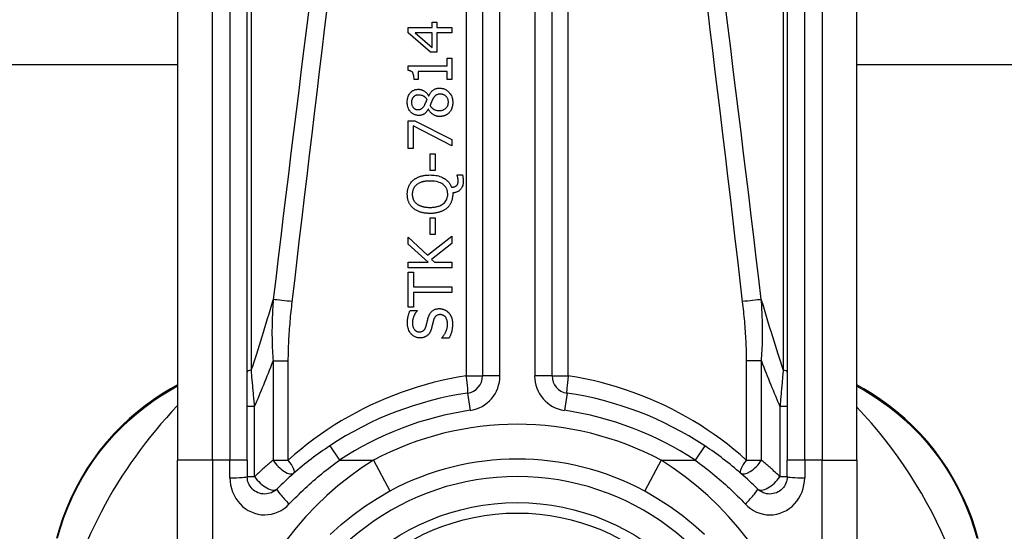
# Model space of a CAD drawing. Header units: inches. Extents: x 7 to 228, y 17 to 114.
# Tile 34 of 78: x 30.584 to 31.696, y 77.851 to 78.43. Entities that reach past the tile are written whole.
import ezdxf

# ---------------------------------------------------------------- set-up
doc = ezdxf.new("R2010")
doc.units = ezdxf.units.IN
doc.header["$MEASUREMENT"] = 0
doc.layers.add('Visible Edges(ANSI)', color=7, linetype='Continuous', lineweight=25)
doc.layers.add('Visible Tangent Edges(ANSI)', color=7, linetype='Continuous', lineweight=25)

msp = doc.modelspace()

# ---------------------------------------------------------------- linework, layer by layer
at = {"layer": 'Visible Edges(ANSI)'}
for p, q in [((31.1067, 78.6785), (31.1067, 78.0265)), ((31.1855, 78.0265), (31.1855, 78.6785)), ((30.7622, 78.58), (30.7622, 77.931)), ((30.841, 77.931), (30.841, 78.58)), ((31.4512, 78.58), (31.4512, 77.931)), ((31.53, 77.931), (31.53, 78.58)), ((31.0229, 78.4147), (31.0229, 78.4208)), ((31.0229, 78.4208), (31.0499, 78.4208)), ((31.0499, 78.4208), (31.0499, 78.4267)), ((31.0499, 78.4267), (31.0552, 78.4267)), ((31.0552, 78.4267), (31.0552, 78.4208)), ((31.0552, 78.4208), (31.0721, 78.4208)), ((31.0721, 78.4208), (31.0721, 78.4145)), ((31.0482, 78.3927), (31.0229, 78.4147)), ((31.0499, 78.4145), (31.0306, 78.4145)), ((31.0306, 78.4145), (31.0499, 78.3979)), ((31.0499, 78.3979), (31.0499, 78.4145)), ((31.0552, 78.4145), (31.0552, 78.3927)), ((31.0721, 78.4145), (31.0552, 78.4145)), ((31.0552, 78.3927), (31.0482, 78.3927)), ((30.7622, 78.3783), (11.8785, 78.3783)), ((31.0227, 78.3721), (31.0227, 78.3772)), ((31.0227, 78.3772), (31.067, 78.3772)), ((31.067, 78.3772), (31.067, 78.3859)), ((31.067, 78.3859), (31.0721, 78.3859)), ((31.0721, 78.3859), (31.0721, 78.3619)), ((50.4137, 78.3783), (31.53, 78.3783)), ((31.0341, 78.3709), (31.0341, 78.3619)), ((31.067, 78.3709), (31.0341, 78.3709)), ((31.067, 78.3619), (31.067, 78.3709)), ((31.0341, 78.3619), (31.0296, 78.3619)), ((31.0721, 78.3619), (31.067, 78.3619)), ((31.0459, 78.3433), (31.0461, 78.3433)), ((31.0458, 78.3283), (31.0456, 78.3283)), ((31.0229, 78.2839), (31.0229, 78.3151)), ((31.0229, 78.3151), (31.0302, 78.3151)), ((31.0286, 78.3093), (31.0286, 78.2839)), ((31.0721, 78.2868), (31.0286, 78.3093)), ((31.0302, 78.3151), (31.0721, 78.2938)), ((31.0721, 78.2938), (31.0721, 78.2868)), ((31.0286, 78.2839), (31.0229, 78.2839)), ((31.0475, 78.259), (31.0475, 78.2777)), ((31.0475, 78.2777), (31.0535, 78.2777)), ((31.0535, 78.2777), (31.0535, 78.259)), ((31.0535, 78.259), (31.0475, 78.259)), ((31.0782, 78.2531), (31.0782, 78.254)), ((31.0782, 78.254), (31.0841, 78.254)), ((31.0731, 78.2336), (31.0731, 78.2321)), ((31.0475, 78.1866), (31.0475, 78.2052)), ((31.0475, 78.2052), (31.0535, 78.2052)), ((31.0535, 78.2052), (31.0535, 78.1866)), ((31.0535, 78.1866), (31.0475, 78.1866)), ((31.0229, 78.1755), (31.0229, 78.1835)), ((31.0229, 78.1835), (31.0448, 78.1631)), ((31.0455, 78.1553), (31.0229, 78.1755)), ((31.0448, 78.1631), (31.0721, 78.1847)), ((31.0721, 78.1762), (31.0492, 78.1582)), ((31.0721, 78.1847), (31.0721, 78.1762)), ((31.0229, 78.1488), (31.0229, 78.1553)), ((31.0229, 78.1553), (31.0455, 78.1553)), ((31.0492, 78.1582), (31.0524, 78.1553)), ((31.0524, 78.1553), (31.0721, 78.1553)), ((31.0721, 78.1553), (31.0721, 78.1488)), ((31.0721, 78.1488), (31.0229, 78.1488)), ((31.0229, 78.1042), (31.0229, 78.1438)), ((31.0229, 78.1438), (31.0287, 78.1438)), ((31.0287, 78.1438), (31.0287, 78.1273)), ((31.0287, 78.1273), (31.0721, 78.1273)), ((31.0287, 78.1207), (31.0287, 78.1042)), ((31.0721, 78.1207), (31.0287, 78.1207)), ((31.0721, 78.1273), (31.0721, 78.1207)), ((31.0287, 78.1042), (31.0229, 78.1042)), ((31.0252, 78.1007), (31.033, 78.1007)), ((31.033, 78.1007), (31.033, 78.1002)), ((31.0609, 78.0691), (31.0609, 78.0696)), ((31.0691, 78.0691), (31.0609, 78.0691)), ((30.7622, 78.0166), (30.7542, 78.012)), ((31.5376, 78.0119), (31.53, 78.0163)), ((30.7622, 77.6937), (30.7622, 77.931)), ((30.841, 77.931), (30.841, 77.9125)), ((31.4512, 77.9125), (31.4512, 77.931)), ((31.53, 77.931), (31.53, 77.6937))]:
    msp.add_line(p, q, dxfattribs=at)
at = {"layer": 'Visible Edges(ANSI)', "flags": 128}
for points in [[(31.0296, 78.3619), (31.0295, 78.3633), (31.0294, 78.3647), (31.0293, 78.366), (31.029, 78.3672), (31.0286, 78.3684), (31.0282, 78.3692), (31.0279, 78.3697), (31.0277, 78.37), (31.0274, 78.3703), (31.0272, 78.3705), (31.0269, 78.3707), (31.0266, 78.3709), (31.0263, 78.3711), (31.026, 78.3713), (31.0257, 78.3714), (31.0254, 78.3715), (31.0251, 78.3717), (31.0247, 78.3718), (31.0244, 78.3718), (31.0241, 78.3719), (31.0237, 78.372), (31.0234, 78.372), (31.023, 78.3721), (31.0227, 78.3721)], [(31.0217, 78.336), (31.0218, 78.3373), (31.0219, 78.3387), (31.0221, 78.34), (31.0224, 78.3413), (31.0228, 78.3425), (31.0233, 78.3437), (31.0238, 78.3448), (31.0244, 78.3457), (31.025, 78.3464), (31.0255, 78.347), (31.026, 78.3476), (31.0265, 78.348), (31.0271, 78.3485), (31.0276, 78.3489), (31.0282, 78.3493), (31.0288, 78.3496), (31.0295, 78.3499), (31.0301, 78.3501), (31.0308, 78.3504), (31.0315, 78.3505), (31.0322, 78.3506), (31.0329, 78.3507), (31.0336, 78.3508), (31.0343, 78.3508)], [(31.0343, 78.3443), (31.0339, 78.3443), (31.0336, 78.3443), (31.0332, 78.3443), (31.0328, 78.3442), (31.0324, 78.3441), (31.032, 78.344), (31.0316, 78.3439), (31.0313, 78.3438), (31.0309, 78.3436), (31.0306, 78.3434), (31.0302, 78.3432), (31.0299, 78.343), (31.0296, 78.3428), (31.0293, 78.3426), (31.029, 78.3423), (31.0287, 78.342), (31.0283, 78.3416), (31.0279, 78.3411), (31.0275, 78.3404), (31.0272, 78.3396), (31.0269, 78.3387), (31.0267, 78.3378), (31.0266, 78.3369), (31.0266, 78.336)], [(31.0343, 78.3508), (31.0347, 78.3508), (31.0352, 78.3508), (31.0356, 78.3507), (31.0361, 78.3507), (31.0365, 78.3506), (31.0369, 78.3505), (31.0374, 78.3504), (31.0378, 78.3503), (31.0382, 78.3501), (31.0386, 78.3499), (31.0391, 78.3498), (31.0396, 78.3495), (31.0401, 78.3493), (31.0407, 78.349), (31.0413, 78.3486), (31.0418, 78.3482), (31.0424, 78.3477), (31.043, 78.3472), (31.0436, 78.3466), (31.0441, 78.346), (31.0446, 78.3454), (31.0451, 78.3447), (31.0455, 78.344), (31.0459, 78.3433)], [(31.0442, 78.3394), (31.044, 78.3397), (31.0438, 78.3399), (31.0437, 78.3401), (31.0435, 78.3403), (31.0433, 78.3406), (31.0431, 78.3408), (31.0429, 78.341), (31.0427, 78.3412), (31.0425, 78.3414), (31.0422, 78.3416), (31.042, 78.3418), (31.0418, 78.342), (31.0416, 78.3422), (31.0414, 78.3423), (31.0411, 78.3425), (31.0409, 78.3427), (31.0406, 78.3428), (31.0403, 78.343), (31.0397, 78.3433), (31.0389, 78.3436), (31.0379, 78.3439), (31.0367, 78.3442), (31.0355, 78.3443), (31.0343, 78.3443)], [(31.0461, 78.3433), (31.0464, 78.344), (31.0468, 78.3447), (31.0471, 78.3454), (31.0475, 78.346), (31.048, 78.3467), (31.0484, 78.3473), (31.0489, 78.3479), (31.0494, 78.3485), (31.05, 78.349), (31.0505, 78.3495), (31.0511, 78.3499), (31.0516, 78.3503), (31.0522, 78.3506), (31.0527, 78.3509), (31.0532, 78.3512), (31.0538, 78.3514), (31.0543, 78.3515), (31.0549, 78.3517), (31.0555, 78.3518), (31.056, 78.3519), (31.0566, 78.352), (31.0572, 78.352), (31.0578, 78.352), (31.0583, 78.352)], [(31.059, 78.3453), (31.0585, 78.3453), (31.0579, 78.3452), (31.0574, 78.3452), (31.0569, 78.3451), (31.0563, 78.345), (31.0558, 78.3448), (31.0553, 78.3447), (31.0549, 78.3445), (31.0545, 78.3443), (31.0541, 78.344), (31.0538, 78.3438), (31.0535, 78.3435), (31.0532, 78.3433), (31.0529, 78.343), (31.0527, 78.3427), (31.0524, 78.3424), (31.0521, 78.342), (31.0519, 78.3417), (31.0517, 78.3414), (31.0514, 78.341), (31.0512, 78.3406), (31.051, 78.3402), (31.0507, 78.3399), (31.0505, 78.3395)], [(31.0583, 78.352), (31.0592, 78.352), (31.0601, 78.352), (31.0609, 78.3518), (31.0618, 78.3517), (31.0626, 78.3515), (31.0634, 78.3512), (31.0642, 78.3509), (31.065, 78.3505), (31.0657, 78.3501), (31.0665, 78.3496), (31.0671, 78.3491), (31.0678, 78.3485), (31.0684, 78.348), (31.0691, 78.3473), (31.0697, 78.3465), (31.0704, 78.3456), (31.071, 78.3447), (31.0716, 78.3436), (31.0721, 78.3424), (31.0725, 78.3412), (31.0728, 78.3399), (31.073, 78.3386), (31.0731, 78.3373), (31.0732, 78.336)], [(31.0683, 78.3361), (31.0683, 78.3369), (31.0682, 78.3377), (31.0681, 78.3384), (31.0679, 78.3392), (31.0676, 78.3399), (31.0673, 78.3406), (31.067, 78.3412), (31.0666, 78.3418), (31.0662, 78.3423), (31.0658, 78.3427), (31.0655, 78.3431), (31.065, 78.3434), (31.0646, 78.3437), (31.0642, 78.344), (31.0637, 78.3443), (31.0632, 78.3445), (31.0627, 78.3447), (31.0622, 78.3449), (31.0617, 78.345), (31.0611, 78.3451), (31.0606, 78.3452), (31.0601, 78.3452), (31.0595, 78.3453), (31.059, 78.3453)], [(31.0347, 78.3212), (31.034, 78.3212), (31.0332, 78.3213), (31.0325, 78.3214), (31.0318, 78.3215), (31.031, 78.3217), (31.0303, 78.3219), (31.0296, 78.3222), (31.029, 78.3225), (31.0283, 78.3229), (31.0277, 78.3233), (31.0271, 78.3238), (31.0266, 78.3242), (31.026, 78.3248), (31.0254, 78.3254), (31.0249, 78.3261), (31.0243, 78.3269), (31.0237, 78.3278), (31.0232, 78.3288), (31.0227, 78.33), (31.0223, 78.3311), (31.0221, 78.3323), (31.0219, 78.3336), (31.0218, 78.3348), (31.0217, 78.336)], [(31.0266, 78.336), (31.0266, 78.3352), (31.0267, 78.3345), (31.0268, 78.3337), (31.027, 78.333), (31.0273, 78.3322), (31.0276, 78.3316), (31.0279, 78.331), (31.0282, 78.3305), (31.0286, 78.3301), (31.0289, 78.3298), (31.0291, 78.3295), (31.0295, 78.3292), (31.0298, 78.329), (31.0301, 78.3288), (31.0304, 78.3286), (31.0308, 78.3284), (31.0312, 78.3283), (31.0316, 78.3281), (31.032, 78.328), (31.0323, 78.3279), (31.0327, 78.3279), (31.0331, 78.3278), (31.0335, 78.3278), (31.0339, 78.3278)], [(31.0339, 78.3278), (31.0342, 78.3278), (31.0345, 78.3278), (31.0347, 78.3278), (31.035, 78.3279), (31.0352, 78.3279), (31.0355, 78.3279), (31.0358, 78.328), (31.036, 78.328), (31.0363, 78.3281), (31.0365, 78.3282), (31.0368, 78.3283), (31.037, 78.3284), (31.0373, 78.3285), (31.0376, 78.3287), (31.0379, 78.3289), (31.0383, 78.3291), (31.0387, 78.3294), (31.0391, 78.3298), (31.0395, 78.3302), (31.0398, 78.3306), (31.0402, 78.3311), (31.0405, 78.3315), (31.0408, 78.332), (31.0411, 78.3325)], [(31.0411, 78.3325), (31.0412, 78.3326), (31.0413, 78.3328), (31.0414, 78.333), (31.0415, 78.3332), (31.0416, 78.3334), (31.0417, 78.3336), (31.0418, 78.3339), (31.042, 78.3341), (31.0421, 78.3344), (31.0422, 78.3347), (31.0424, 78.335), (31.0425, 78.3353), (31.0427, 78.3356), (31.0428, 78.336), (31.043, 78.3363), (31.0431, 78.3366), (31.0433, 78.337), (31.0434, 78.3373), (31.0436, 78.3377), (31.0437, 78.338), (31.0438, 78.3384), (31.044, 78.3387), (31.0441, 78.3391), (31.0442, 78.3394)], [(31.0505, 78.3395), (31.0504, 78.3393), (31.0504, 78.3392), (31.0503, 78.339), (31.0502, 78.3388), (31.0501, 78.3387), (31.05, 78.3385), (31.0499, 78.3383), (31.0498, 78.3381), (31.0497, 78.3379), (31.0496, 78.3376), (31.0495, 78.3374), (31.0494, 78.3371), (31.0493, 78.3368), (31.0492, 78.3365), (31.0491, 78.3362), (31.0489, 78.3359), (31.0488, 78.3355), (31.0486, 78.3351), (31.0485, 78.3347), (31.0483, 78.3343), (31.0481, 78.3338), (31.0479, 78.3333), (31.0477, 78.3328), (31.0475, 78.3323)], [(31.0475, 78.3323), (31.0477, 78.3319), (31.048, 78.3316), (31.0482, 78.3312), (31.0485, 78.3309), (31.0488, 78.3306), (31.0491, 78.3303), (31.0494, 78.33), (31.0497, 78.3297), (31.05, 78.3294), (31.0503, 78.3291), (31.0507, 78.3289), (31.051, 78.3286), (31.0514, 78.3284), (31.0518, 78.3281), (31.0523, 78.3279), (31.0528, 78.3277), (31.0534, 78.3274), (31.054, 78.3272), (31.0546, 78.327), (31.0553, 78.3269), (31.056, 78.3268), (31.0566, 78.3267), (31.0573, 78.3267), (31.058, 78.3266)], [(31.058, 78.3266), (31.0588, 78.3267), (31.0596, 78.3267), (31.0603, 78.3268), (31.0611, 78.327), (31.0618, 78.3272), (31.0626, 78.3275), (31.0633, 78.3278), (31.0639, 78.3282), (31.0645, 78.3286), (31.065, 78.329), (31.0654, 78.3294), (31.0659, 78.3298), (31.0662, 78.3302), (31.0666, 78.3307), (31.0669, 78.3312), (31.0672, 78.3317), (31.0675, 78.3322), (31.0677, 78.3327), (31.0679, 78.3333), (31.068, 78.3338), (31.0681, 78.3344), (31.0682, 78.3349), (31.0683, 78.3355), (31.0683, 78.3361)], [(31.0732, 78.336), (31.0732, 78.3356), (31.0732, 78.3351), (31.0731, 78.3347), (31.0731, 78.3343), (31.0731, 78.3338), (31.073, 78.3334), (31.073, 78.333), (31.0729, 78.3325), (31.0728, 78.3321), (31.0728, 78.3317), (31.0727, 78.3312), (31.0725, 78.3308), (31.0724, 78.3304), (31.0723, 78.33), (31.0722, 78.3296), (31.072, 78.3291), (31.0718, 78.3286), (31.0716, 78.3281), (31.0713, 78.3274), (31.0709, 78.3268), (31.0705, 78.3261), (31.07, 78.3254), (31.0695, 78.3248), (31.069, 78.3242)], [(31.0456, 78.3283), (31.0453, 78.3279), (31.0451, 78.3275), (31.0448, 78.3271), (31.0445, 78.3267), (31.0443, 78.3263), (31.044, 78.3259), (31.0437, 78.3255), (31.0434, 78.3251), (31.043, 78.3248), (31.0427, 78.3244), (31.0423, 78.3241), (31.042, 78.3237), (31.0416, 78.3234), (31.0412, 78.3231), (31.0408, 78.3228), (31.0403, 78.3225), (31.0398, 78.3222), (31.0392, 78.322), (31.0385, 78.3217), (31.0378, 78.3215), (31.037, 78.3214), (31.0362, 78.3213), (31.0355, 78.3212), (31.0347, 78.3212)], [(31.0585, 78.32), (31.0579, 78.32), (31.0574, 78.32), (31.0569, 78.3201), (31.0563, 78.3201), (31.0558, 78.3202), (31.0553, 78.3203), (31.0548, 78.3205), (31.0543, 78.3206), (31.0538, 78.3208), (31.0533, 78.321), (31.0528, 78.3212), (31.0522, 78.3215), (31.0517, 78.3218), (31.0511, 78.3221), (31.0505, 78.3225), (31.0499, 78.323), (31.0493, 78.3235), (31.0487, 78.3241), (31.0481, 78.3247), (31.0476, 78.3254), (31.0471, 78.3261), (31.0466, 78.3268), (31.0462, 78.3276), (31.0458, 78.3283)], [(31.069, 78.3242), (31.0687, 78.3239), (31.0684, 78.3236), (31.0681, 78.3234), (31.0677, 78.3231), (31.0674, 78.3228), (31.0671, 78.3226), (31.0668, 78.3224), (31.0664, 78.3221), (31.0661, 78.3219), (31.0657, 78.3217), (31.0653, 78.3215), (31.065, 78.3214), (31.0646, 78.3212), (31.0642, 78.321), (31.0637, 78.3209), (31.0632, 78.3207), (31.0627, 78.3205), (31.0622, 78.3204), (31.0616, 78.3203), (31.0609, 78.3202), (31.0603, 78.3201), (31.0597, 78.32), (31.0591, 78.32), (31.0585, 78.32)], [(31.0285, 78.248), (31.0291, 78.2484), (31.0296, 78.2489), (31.0302, 78.2493), (31.0308, 78.2497), (31.0314, 78.25), (31.0321, 78.2504), (31.0327, 78.2507), (31.0333, 78.251), (31.034, 78.2513), (31.0347, 78.2516), (31.0353, 78.2519), (31.036, 78.2521), (31.0368, 78.2524), (31.0375, 78.2526), (31.0384, 78.2528), (31.0392, 78.253), (31.0401, 78.2532), (31.041, 78.2534), (31.042, 78.2535), (31.043, 78.2536), (31.044, 78.2537), (31.0451, 78.2538), (31.0463, 78.2538), (31.0475, 78.2539)], [(31.0475, 78.2539), (31.0491, 78.2538), (31.0507, 78.2537), (31.0523, 78.2536), (31.0539, 78.2534), (31.0555, 78.2531), (31.0571, 78.2527), (31.0586, 78.2523), (31.0601, 78.2517), (31.0615, 78.2511), (31.0628, 78.2504), (31.0639, 78.2497), (31.0649, 78.249), (31.0658, 78.2484), (31.0666, 78.2477), (31.0673, 78.247), (31.068, 78.2463), (31.0686, 78.2456), (31.0691, 78.2449), (31.0697, 78.2441), (31.0702, 78.2433), (31.0706, 78.2425), (31.071, 78.2416), (31.0714, 78.2408), (31.0717, 78.2399)], [(31.0793, 78.2474), (31.0793, 78.2476), (31.0793, 78.2478), (31.0793, 78.2479), (31.0793, 78.2481), (31.0793, 78.2483), (31.0793, 78.2485), (31.0793, 78.2486), (31.0792, 78.2488), (31.0792, 78.249), (31.0792, 78.2492), (31.0792, 78.2493), (31.0791, 78.2495), (31.0791, 78.2497), (31.0791, 78.2498), (31.079, 78.25), (31.079, 78.2502), (31.079, 78.2503), (31.0789, 78.2505), (31.0789, 78.2507), (31.0788, 78.2511), (31.0787, 78.2516), (31.0785, 78.2521), (31.0783, 78.2527), (31.0782, 78.2531)], [(31.0841, 78.254), (31.0842, 78.2536), (31.0843, 78.2532), (31.0844, 78.2528), (31.0844, 78.2525), (31.0845, 78.2521), (31.0846, 78.2517), (31.0846, 78.2514), (31.0847, 78.251), (31.0847, 78.2507), (31.0848, 78.2504), (31.0848, 78.2501), (31.0848, 78.2498), (31.0849, 78.2495), (31.0849, 78.2493), (31.0849, 78.249), (31.0849, 78.2487), (31.085, 78.2484), (31.085, 78.2481), (31.085, 78.2478), (31.085, 78.2475), (31.085, 78.2472), (31.085, 78.2469), (31.085, 78.2467), (31.085, 78.2464)], [(31.0218, 78.2321), (31.0218, 78.2327), (31.0218, 78.2334), (31.0219, 78.234), (31.0219, 78.2346), (31.022, 78.2352), (31.0221, 78.2359), (31.0222, 78.2365), (31.0223, 78.2371), (31.0224, 78.2377), (31.0226, 78.2383), (31.0228, 78.2389), (31.023, 78.2395), (31.0232, 78.2401), (31.0234, 78.2407), (31.0237, 78.2414), (31.024, 78.242), (31.0244, 78.2428), (31.0248, 78.2435), (31.0253, 78.2443), (31.0259, 78.2451), (31.0265, 78.2459), (31.0271, 78.2466), (31.0278, 78.2473), (31.0285, 78.248)], [(31.0326, 78.243), (31.0322, 78.2427), (31.0318, 78.2424), (31.0314, 78.242), (31.031, 78.2416), (31.0307, 78.2413), (31.0304, 78.2409), (31.03, 78.2405), (31.0297, 78.24), (31.0295, 78.2396), (31.0292, 78.2392), (31.0289, 78.2387), (31.0287, 78.2382), (31.0285, 78.2377), (31.0283, 78.2373), (31.0282, 78.2368), (31.028, 78.2363), (31.0279, 78.2358), (31.0278, 78.2352), (31.0277, 78.2347), (31.0276, 78.2342), (31.0276, 78.2337), (31.0275, 78.2332), (31.0275, 78.2326), (31.0275, 78.2321)], [(31.0475, 78.247), (31.047, 78.247), (31.0464, 78.247), (31.0458, 78.247), (31.0453, 78.247), (31.0447, 78.2469), (31.0442, 78.2469), (31.0436, 78.2469), (31.0431, 78.2468), (31.0425, 78.2467), (31.042, 78.2467), (31.0414, 78.2466), (31.0409, 78.2465), (31.0403, 78.2464), (31.0398, 78.2462), (31.0393, 78.2461), (31.0387, 78.246), (31.0381, 78.2458), (31.0375, 78.2456), (31.0367, 78.2453), (31.0359, 78.245), (31.0351, 78.2446), (31.0343, 78.2441), (31.0334, 78.2436), (31.0326, 78.243)], [(31.0675, 78.2321), (31.0675, 78.233), (31.0674, 78.2338), (31.0673, 78.2346), (31.0672, 78.2354), (31.067, 78.2363), (31.0667, 78.2371), (31.0664, 78.2378), (31.0661, 78.2386), (31.0657, 78.2393), (31.0652, 78.24), (31.0647, 78.2407), (31.0642, 78.2413), (31.0636, 78.2419), (31.0628, 78.2426), (31.0619, 78.2433), (31.0607, 78.2441), (31.0593, 78.2448), (31.0577, 78.2455), (31.0561, 78.246), (31.0544, 78.2464), (31.0527, 78.2467), (31.051, 78.2469), (31.0492, 78.247), (31.0475, 78.247)], [(31.0717, 78.2399), (31.0719, 78.2399), (31.0721, 78.2399), (31.0723, 78.24), (31.0725, 78.24), (31.0727, 78.24), (31.0729, 78.2401), (31.0731, 78.2401), (31.0734, 78.2401), (31.0736, 78.2402), (31.0738, 78.2402), (31.074, 78.2402), (31.0742, 78.2403), (31.0744, 78.2403), (31.0746, 78.2404), (31.0748, 78.2405), (31.075, 78.2405), (31.0752, 78.2406), (31.0754, 78.2407), (31.0757, 78.2408), (31.076, 78.2409), (31.0764, 78.2411), (31.0767, 78.2413), (31.077, 78.2415), (31.0773, 78.2418)], [(31.085, 78.2464), (31.085, 78.2452), (31.0849, 78.244), (31.0847, 78.2429), (31.0844, 78.2418), (31.084, 78.2407), (31.0835, 78.2397), (31.083, 78.2388), (31.0825, 78.2381), (31.082, 78.2374), (31.0815, 78.2369), (31.081, 78.2365), (31.0805, 78.2361), (31.08, 78.2357), (31.0794, 78.2353), (31.0789, 78.235), (31.0783, 78.2347), (31.0776, 78.2345), (31.077, 78.2343), (31.0764, 78.2341), (31.0757, 78.2339), (31.0751, 78.2338), (31.0744, 78.2337), (31.0738, 78.2336), (31.0731, 78.2336)], [(31.0773, 78.2418), (31.0775, 78.2419), (31.0777, 78.2421), (31.0778, 78.2423), (31.078, 78.2424), (31.0781, 78.2426), (31.0782, 78.2428), (31.0784, 78.243), (31.0785, 78.2432), (31.0786, 78.2434), (31.0787, 78.2436), (31.0788, 78.2438), (31.0789, 78.244), (31.079, 78.2443), (31.079, 78.2445), (31.0791, 78.2448), (31.0791, 78.245), (31.0792, 78.2453), (31.0792, 78.2456), (31.0793, 78.2459), (31.0793, 78.2462), (31.0793, 78.2465), (31.0793, 78.2468), (31.0793, 78.2471), (31.0793, 78.2474)], [(31.0285, 78.2163), (31.028, 78.2167), (31.0274, 78.2173), (31.0269, 78.2178), (31.0265, 78.2183), (31.026, 78.2189), (31.0256, 78.2195), (31.0251, 78.2201), (31.0248, 78.2207), (31.0244, 78.2213), (31.024, 78.222), (31.0237, 78.2227), (31.0234, 78.2233), (31.0232, 78.224), (31.0229, 78.2247), (31.0227, 78.2254), (31.0225, 78.2262), (31.0223, 78.2269), (31.0222, 78.2276), (31.0221, 78.2284), (31.022, 78.2291), (31.0219, 78.2298), (31.0219, 78.2306), (31.0218, 78.2313), (31.0218, 78.2321)], [(31.0275, 78.2321), (31.0275, 78.2317), (31.0275, 78.2312), (31.0275, 78.2308), (31.0276, 78.2304), (31.0276, 78.2299), (31.0277, 78.2295), (31.0277, 78.229), (31.0278, 78.2286), (31.0279, 78.2282), (31.028, 78.2278), (31.0282, 78.2273), (31.0283, 78.2269), (31.0285, 78.2265), (31.0286, 78.2261), (31.0288, 78.2256), (31.0291, 78.2252), (31.0294, 78.2247), (31.0297, 78.2241), (31.0301, 78.2236), (31.0306, 78.2231), (31.031, 78.2226), (31.0315, 78.2221), (31.0321, 78.2216), (31.0326, 78.2212)], [(31.0475, 78.2172), (31.0485, 78.2172), (31.0495, 78.2172), (31.0506, 78.2173), (31.0516, 78.2174), (31.0526, 78.2175), (31.0537, 78.2177), (31.0547, 78.2178), (31.0557, 78.2181), (31.0567, 78.2184), (31.0576, 78.2187), (31.0586, 78.2191), (31.0596, 78.2195), (31.0606, 78.2201), (31.0617, 78.2207), (31.0627, 78.2215), (31.0637, 78.2224), (31.0646, 78.2234), (31.0654, 78.2245), (31.066, 78.2256), (31.0666, 78.2268), (31.067, 78.2281), (31.0673, 78.2294), (31.0675, 78.2308), (31.0675, 78.2321)], [(31.0731, 78.2321), (31.0731, 78.2313), (31.0731, 78.2306), (31.073, 78.2299), (31.0729, 78.2291), (31.0729, 78.2284), (31.0727, 78.2277), (31.0726, 78.2269), (31.0724, 78.2262), (31.0723, 78.2255), (31.072, 78.2248), (31.0718, 78.2241), (31.0715, 78.2234), (31.0713, 78.2227), (31.0709, 78.2221), (31.0706, 78.2214), (31.0702, 78.2207), (31.0698, 78.2201), (31.0694, 78.2195), (31.069, 78.2189), (31.0685, 78.2183), (31.068, 78.2178), (31.0675, 78.2172), (31.067, 78.2167), (31.0664, 78.2162)], [(31.0326, 78.2212), (31.033, 78.2209), (31.0334, 78.2206), (31.0338, 78.2203), (31.0343, 78.2201), (31.0347, 78.2198), (31.0351, 78.2196), (31.0356, 78.2194), (31.0361, 78.2192), (31.0365, 78.219), (31.037, 78.2188), (31.0375, 78.2186), (31.038, 78.2185), (31.0385, 78.2183), (31.0391, 78.2182), (31.0397, 78.218), (31.0403, 78.2179), (31.041, 78.2177), (31.0418, 78.2176), (31.0426, 78.2175), (31.0435, 78.2174), (31.0444, 78.2173), (31.0454, 78.2172), (31.0464, 78.2172), (31.0475, 78.2172)], [(31.0475, 78.2103), (31.0467, 78.2104), (31.0459, 78.2104), (31.0451, 78.2104), (31.0443, 78.2105), (31.0435, 78.2105), (31.0427, 78.2106), (31.0419, 78.2107), (31.0411, 78.2108), (31.0403, 78.211), (31.0395, 78.2111), (31.0387, 78.2113), (31.0379, 78.2115), (31.0372, 78.2117), (31.0364, 78.2119), (31.0356, 78.2122), (31.0349, 78.2125), (31.0341, 78.2128), (31.0333, 78.2132), (31.0325, 78.2136), (31.0317, 78.2141), (31.0309, 78.2145), (31.0301, 78.2151), (31.0293, 78.2156), (31.0285, 78.2163)], [(31.0664, 78.2162), (31.0658, 78.2157), (31.0652, 78.2152), (31.0646, 78.2148), (31.0639, 78.2144), (31.0633, 78.214), (31.0626, 78.2136), (31.0619, 78.2133), (31.0612, 78.2129), (31.0605, 78.2126), (31.0598, 78.2124), (31.059, 78.2121), (31.0583, 78.2118), (31.0575, 78.2116), (31.0567, 78.2114), (31.0559, 78.2112), (31.0551, 78.211), (31.0542, 78.2109), (31.0533, 78.2107), (31.0524, 78.2106), (31.0515, 78.2105), (31.0505, 78.2104), (31.0495, 78.2104), (31.0485, 78.2104), (31.0475, 78.2103)], [(31.022, 78.086), (31.022, 78.0866), (31.022, 78.0872), (31.022, 78.0877), (31.022, 78.0883), (31.0221, 78.0889), (31.0221, 78.0894), (31.0222, 78.09), (31.0222, 78.0906), (31.0223, 78.0911), (31.0224, 78.0917), (31.0225, 78.0923), (31.0226, 78.0928), (31.0227, 78.0934), (31.0228, 78.0939), (31.0229, 78.0945), (31.0231, 78.0951), (31.0233, 78.0957), (31.0235, 78.0964), (31.0237, 78.0971), (31.0239, 78.0978), (31.0242, 78.0985), (31.0245, 78.0992), (31.0248, 78.0999), (31.0252, 78.1007)], [(31.033, 78.1002), (31.0327, 78.0998), (31.0324, 78.0995), (31.0321, 78.0991), (31.0318, 78.0987), (31.0315, 78.0983), (31.0312, 78.0979), (31.0309, 78.0975), (31.0307, 78.0971), (31.0305, 78.0966), (31.0302, 78.0962), (31.03, 78.0958), (31.0298, 78.0953), (31.0296, 78.0949), (31.0294, 78.0945), (31.0291, 78.094), (31.0289, 78.0934), (31.0287, 78.0927), (31.0284, 78.092), (31.0282, 78.0911), (31.028, 78.0902), (31.0278, 78.0893), (31.0277, 78.0884), (31.0277, 78.0874), (31.0276, 78.0865)], [(31.0456, 78.0928), (31.0458, 78.0933), (31.046, 78.0939), (31.0462, 78.0944), (31.0464, 78.0949), (31.0466, 78.0954), (31.0468, 78.0959), (31.0471, 78.0964), (31.0474, 78.0969), (31.0477, 78.0974), (31.048, 78.0978), (31.0483, 78.0983), (31.0487, 78.0987), (31.0491, 78.0992), (31.0497, 78.0997), (31.0503, 78.1002), (31.0509, 78.1007), (31.0517, 78.1011), (31.0526, 78.1016), (31.0534, 78.1019), (31.0543, 78.1022), (31.0552, 78.1024), (31.0562, 78.1025), (31.0571, 78.1026), (31.058, 78.1026)], [(31.058, 78.1026), (31.0585, 78.1026), (31.059, 78.1026), (31.0595, 78.1025), (31.06, 78.1025), (31.0605, 78.1024), (31.0609, 78.1023), (31.0614, 78.1022), (31.0619, 78.1021), (31.0623, 78.1019), (31.0628, 78.1018), (31.0633, 78.1016), (31.0637, 78.1014), (31.0642, 78.1012), (31.0646, 78.101), (31.065, 78.1008), (31.0655, 78.1006), (31.0659, 78.1003), (31.0663, 78.1), (31.0667, 78.0997), (31.0671, 78.0995), (31.0674, 78.0991), (31.0678, 78.0988), (31.0681, 78.0985), (31.0685, 78.0981)], [(31.0685, 78.0981), (31.0687, 78.0978), (31.069, 78.0975), (31.0693, 78.0972), (31.0695, 78.0969), (31.0697, 78.0966), (31.07, 78.0963), (31.0702, 78.0959), (31.0704, 78.0956), (31.0706, 78.0953), (31.0708, 78.0949), (31.071, 78.0946), (31.0712, 78.0942), (31.0713, 78.0938), (31.0715, 78.0935), (31.0717, 78.0931), (31.0718, 78.0927), (31.072, 78.0923), (31.0722, 78.0917), (31.0723, 78.091), (31.0725, 78.0902), (31.0727, 78.0892), (31.0728, 78.0881), (31.0729, 78.0868), (31.0729, 78.0853)], [(31.0361, 78.0695), (31.0353, 78.0695), (31.0345, 78.0696), (31.0337, 78.0697), (31.0329, 78.0698), (31.0321, 78.0701), (31.0314, 78.0703), (31.0306, 78.0706), (31.0299, 78.071), (31.0292, 78.0714), (31.0286, 78.0718), (31.0279, 78.0723), (31.0273, 78.0728), (31.0267, 78.0734), (31.0261, 78.0741), (31.0255, 78.0748), (31.0248, 78.0758), (31.0242, 78.0768), (31.0236, 78.078), (31.0231, 78.0793), (31.0227, 78.0806), (31.0223, 78.0819), (31.0221, 78.0833), (31.022, 78.0847), (31.022, 78.086)], [(31.0276, 78.0865), (31.0277, 78.0856), (31.0277, 78.0848), (31.0278, 78.0839), (31.028, 78.0831), (31.0282, 78.0823), (31.0285, 78.0815), (31.0288, 78.0807), (31.0292, 78.0801), (31.0295, 78.0795), (31.0299, 78.079), (31.0302, 78.0786), (31.0305, 78.0783), (31.0309, 78.078), (31.0312, 78.0777), (31.0316, 78.0774), (31.0319, 78.0772), (31.0323, 78.077), (31.0327, 78.0768), (31.0332, 78.0766), (31.0336, 78.0765), (31.034, 78.0764), (31.0345, 78.0764), (31.0349, 78.0763), (31.0354, 78.0763)], [(31.043, 78.0827), (31.0432, 78.0832), (31.0433, 78.0836), (31.0434, 78.0841), (31.0435, 78.0845), (31.0436, 78.085), (31.0437, 78.0854), (31.0438, 78.0859), (31.0439, 78.0863), (31.044, 78.0867), (31.0442, 78.0872), (31.0443, 78.0876), (31.0444, 78.088), (31.0445, 78.0884), (31.0446, 78.0888), (31.0447, 78.0893), (31.0448, 78.0897), (31.0449, 78.0901), (31.045, 78.0905), (31.0451, 78.0909), (31.0452, 78.0913), (31.0453, 78.0917), (31.0454, 78.0921), (31.0455, 78.0924), (31.0456, 78.0928)], [(31.0515, 78.0897), (31.0514, 78.0893), (31.0513, 78.089), (31.0512, 78.0887), (31.0512, 78.0884), (31.0511, 78.0881), (31.051, 78.0878), (31.0509, 78.0875), (31.0509, 78.0872), (31.0508, 78.0869), (31.0507, 78.0866), (31.0507, 78.0864), (31.0506, 78.0861), (31.0505, 78.0858), (31.0504, 78.0854), (31.0504, 78.0851), (31.0503, 78.0847), (31.0502, 78.0844), (31.0501, 78.084), (31.05, 78.0835), (31.0499, 78.0831), (31.0497, 78.0826), (31.0496, 78.082), (31.0495, 78.0814), (31.0493, 78.0808)], [(31.0591, 78.0958), (31.0584, 78.0958), (31.0578, 78.0957), (31.0572, 78.0956), (31.0566, 78.0955), (31.056, 78.0953), (31.0555, 78.0951), (31.055, 78.0948), (31.0546, 78.0945), (31.0542, 78.0943), (31.0539, 78.094), (31.0537, 78.0937), (31.0534, 78.0935), (31.0532, 78.0932), (31.053, 78.0929), (31.0528, 78.0926), (31.0526, 78.0923), (31.0524, 78.092), (31.0523, 78.0917), (31.0521, 78.0914), (31.052, 78.0911), (31.0519, 78.0907), (31.0517, 78.0904), (31.0516, 78.09), (31.0515, 78.0897)], [(31.0673, 78.0848), (31.0673, 78.0857), (31.0672, 78.0866), (31.0671, 78.0875), (31.067, 78.0884), (31.0668, 78.0893), (31.0665, 78.0901), (31.0662, 78.0909), (31.0659, 78.0916), (31.0656, 78.0922), (31.0652, 78.0928), (31.0649, 78.0932), (31.0645, 78.0936), (31.0642, 78.0939), (31.0638, 78.0942), (31.0634, 78.0945), (31.063, 78.0948), (31.0625, 78.095), (31.062, 78.0952), (31.0616, 78.0954), (31.0611, 78.0955), (31.0606, 78.0956), (31.0601, 78.0957), (31.0596, 78.0958), (31.0591, 78.0958)], [(31.0354, 78.0763), (31.036, 78.0763), (31.0366, 78.0764), (31.0372, 78.0765), (31.0377, 78.0766), (31.0383, 78.0768), (31.0389, 78.077), (31.0393, 78.0772), (31.0398, 78.0775), (31.0401, 78.0778), (31.0405, 78.0781), (31.0407, 78.0783), (31.041, 78.0786), (31.0412, 78.0789), (31.0415, 78.0792), (31.0417, 78.0795), (31.0419, 78.0799), (31.0421, 78.0802), (31.0422, 78.0806), (31.0424, 78.0809), (31.0425, 78.0813), (31.0427, 78.0816), (31.0428, 78.082), (31.0429, 78.0824), (31.043, 78.0827)], [(31.0493, 78.0808), (31.0492, 78.0805), (31.0491, 78.0802), (31.0491, 78.08), (31.049, 78.0797), (31.0489, 78.0794), (31.0488, 78.0791), (31.0487, 78.0788), (31.0486, 78.0785), (31.0485, 78.0783), (31.0484, 78.078), (31.0483, 78.0777), (31.0481, 78.0774), (31.048, 78.0771), (31.0479, 78.0769), (31.0478, 78.0766), (31.0476, 78.0763), (31.0475, 78.076), (31.0473, 78.0757), (31.0471, 78.0753), (31.0468, 78.0748), (31.0464, 78.0743), (31.046, 78.0738), (31.0455, 78.0732), (31.0449, 78.0727)], [(31.0609, 78.0696), (31.0613, 78.0701), (31.0618, 78.0706), (31.0622, 78.0711), (31.0625, 78.0716), (31.0629, 78.0721), (31.0633, 78.0726), (31.0636, 78.0731), (31.064, 78.0736), (31.0643, 78.0742), (31.0646, 78.0747), (31.0649, 78.0753), (31.0651, 78.0759), (31.0654, 78.0765), (31.0657, 78.077), (31.0659, 78.0777), (31.0661, 78.0783), (31.0664, 78.079), (31.0666, 78.0798), (31.0668, 78.0805), (31.0669, 78.0813), (31.0671, 78.0822), (31.0672, 78.083), (31.0673, 78.0839), (31.0673, 78.0848)], [(31.0729, 78.0853), (31.0729, 78.0846), (31.0729, 78.0839), (31.0729, 78.0832), (31.0729, 78.0825), (31.0728, 78.0818), (31.0727, 78.0811), (31.0727, 78.0803), (31.0726, 78.0796), (31.0725, 78.0789), (31.0723, 78.0782), (31.0722, 78.0776), (31.072, 78.0769), (31.0718, 78.0762), (31.0716, 78.0756), (31.0714, 78.0749), (31.0712, 78.0742), (31.071, 78.0736), (31.0707, 78.0729), (31.0705, 78.0723), (31.0702, 78.0717), (31.07, 78.071), (31.0697, 78.0704), (31.0694, 78.0698), (31.0691, 78.0691)], [(31.0449, 78.0727), (31.0447, 78.0725), (31.0445, 78.0723), (31.0443, 78.0721), (31.044, 78.0719), (31.0438, 78.0717), (31.0435, 78.0716), (31.0433, 78.0714), (31.043, 78.0713), (31.0428, 78.0711), (31.0425, 78.071), (31.0423, 78.0708), (31.042, 78.0707), (31.0417, 78.0706), (31.0415, 78.0705), (31.0412, 78.0704), (31.0409, 78.0702), (31.0405, 78.0701), (31.0401, 78.07), (31.0396, 78.0699), (31.039, 78.0697), (31.0384, 78.0696), (31.0377, 78.0696), (31.0369, 78.0695), (31.0361, 78.0695)], [(30.7542, 78.012), (30.7448, 78.0062), (30.7353, 78), (30.726, 77.9932), (30.7168, 77.9859), (30.7078, 77.9782), (30.6991, 77.97), (30.6906, 77.9613), (30.6824, 77.9521), (30.6745, 77.9425), (30.6671, 77.9324), (30.6601, 77.922), (30.6536, 77.9112), (30.6475, 77.9002), (30.642, 77.8889), (30.637, 77.8774), (30.6325, 77.8658), (30.6287, 77.8541), (30.6254, 77.8424)], [(31.6668, 77.8423), (31.6635, 77.8541), (31.6596, 77.8658), (31.6551, 77.8774), (31.6501, 77.8889), (31.6445, 77.9002), (31.6384, 77.9113), (31.6319, 77.922), (31.6249, 77.9325), (31.6174, 77.9425), (31.6096, 77.9522), (31.6014, 77.9613), (31.5928, 77.97), (31.5841, 77.9782), (31.5751, 77.986), (31.5659, 77.9932), (31.5565, 77.9999), (31.5471, 78.0062), (31.5376, 78.0119)], [(30.9343, 77.9474), (30.9316, 77.9456), (30.9289, 77.9438), (30.9263, 77.942), (30.9236, 77.9401), (30.921, 77.9382), (30.9184, 77.9363), (30.9158, 77.9344), (30.9133, 77.9325), (30.9107, 77.9305), (30.9082, 77.9285), (30.9057, 77.9265), (30.9032, 77.9245), (30.9007, 77.9224), (30.8982, 77.9204), (30.8958, 77.9183), (30.8933, 77.9162), (30.8909, 77.914), (30.8885, 77.9119), (30.8861, 77.9097), (30.8838, 77.9075), (30.8815, 77.9053), (30.8792, 77.9031), (30.8769, 77.9009), (30.8746, 77.8986)], [(31.4176, 77.8986), (31.4153, 77.9009), (31.4131, 77.9031), (31.4107, 77.9053), (31.4084, 77.9075), (31.4061, 77.9097), (31.4037, 77.9119), (31.4013, 77.914), (31.3989, 77.9162), (31.3965, 77.9183), (31.394, 77.9204), (31.3915, 77.9224), (31.3891, 77.9245), (31.3866, 77.9265), (31.384, 77.9285), (31.3815, 77.9305), (31.3789, 77.9325), (31.3764, 77.9344), (31.3738, 77.9363), (31.3712, 77.9382), (31.3686, 77.9401), (31.3659, 77.942), (31.3633, 77.9438), (31.3606, 77.9456), (31.3579, 77.9474)], [(30.8746, 77.8986), (30.8732, 77.8973), (30.8716, 77.8962), (30.87, 77.8952), (30.8682, 77.8944), (30.8664, 77.8937), (30.8645, 77.8933), (30.8626, 77.893), (30.8607, 77.8929), (30.8588, 77.893), (30.8568, 77.8932), (30.855, 77.8937), (30.8531, 77.8944), (30.8514, 77.8952), (30.8497, 77.8962), (30.8482, 77.8973), (30.8467, 77.8986), (30.8455, 77.9001), (30.8443, 77.9016), (30.8433, 77.9033), (30.8425, 77.905), (30.8418, 77.9068), (30.8414, 77.9087), (30.8411, 77.9106), (30.841, 77.9125)], [(31.4512, 77.9125), (31.4511, 77.9106), (31.4508, 77.9087), (31.4504, 77.9069), (31.4497, 77.905), (31.4489, 77.9033), (31.4479, 77.9016), (31.4468, 77.9001), (31.4455, 77.8987), (31.4441, 77.8974), (31.4425, 77.8962), (31.4409, 77.8952), (31.4391, 77.8944), (31.4373, 77.8937), (31.4354, 77.8933), (31.4335, 77.893), (31.4316, 77.8929), (31.4296, 77.893), (31.4277, 77.8932), (31.4258, 77.8937), (31.424, 77.8944), (31.4223, 77.8952), (31.4206, 77.8962), (31.419, 77.8973), (31.4176, 77.8986)], [(30.9348, 77.8472), (30.9471, 77.8584), (30.9601, 77.869), (30.9736, 77.8788), (30.9876, 77.888), (31.0021, 77.8963)], [(31.2901, 77.8963), (31.3046, 77.888), (31.3187, 77.8789), (31.3323, 77.869), (31.3452, 77.8585), (31.3575, 77.8473)]]:
    msp.add_lwpolyline(points, dxfattribs=at)
at = {"layer": 'Visible Edges(ANSI)'}
msp.add_circle((31.1461, 77.6273), 0.2559, dxfattribs=at)
for centre, radius, start, end in [((31.0871, 78.0265), 0.0197, 278.4133, 0), ((31.2051, 78.0265), 0.0197, 180, 261.5867), ((31.1461, 77.6273), 0.3839, 98.4133, 123.4963), ((31.1461, 77.6273), 0.3839, 56.5037, 81.5867), ((31.1452, 77.6273), 0.5295, 136.3272, 168.3795), ((31.1452, 77.6273), 0.5295, 1.3331, 43.4046), ((31.1461, 77.6273), 0.3051, 61.8328, 118.1672)]:
    msp.add_arc(centre, radius, start, end, dxfattribs=at)
at = {"layer": 'Visible Tangent Edges(ANSI)'}
for p, q in [((31.0885, 78.6785), (31.0885, 78.0265)), ((31.1264, 78.0265), (31.1264, 78.6785)), ((31.1658, 78.6785), (31.1658, 78.0265)), ((31.2038, 78.0265), (31.2038, 78.6785)), ((30.8016, 77.931), (30.8016, 78.58)), ((30.8213, 78.58), (30.8213, 77.931)), ((30.8456, 78.0332), (30.8456, 78.5824)), ((31.4466, 78.5824), (31.4466, 78.0332)), ((31.4709, 77.931), (31.4709, 78.58)), ((31.4906, 78.58), (31.4906, 77.931)), ((30.8702, 78.0435), (30.8702, 77.9313)), ((30.8702, 78.0435), (30.8873, 78.0435)), ((30.8873, 77.9313), (30.8873, 78.0435)), ((31.422, 78.0435), (31.4049, 78.0435)), ((31.4049, 78.0435), (31.4049, 77.9313)), ((31.422, 77.9313), (31.422, 78.0435)), ((31.0885, 78.0265), (31.1067, 78.0265)), ((31.1264, 78.0265), (31.1067, 78.0265)), ((31.1855, 78.0265), (31.1658, 78.0265)), ((31.1855, 78.0265), (31.2038, 78.0265)), ((30.7528, 78.0096), (30.7622, 78.0151)), ((31.53, 78.0148), (31.5391, 78.0095)), ((31.0899, 78.007), (31.0928, 77.9875)), ((31.2023, 78.007), (31.1994, 77.9875)), ((30.8493, 77.9919), (30.841, 77.9919)), ((30.8493, 77.9125), (30.8493, 77.9919)), ((31.4512, 77.9919), (31.4429, 77.9919)), ((31.4429, 77.9919), (31.4429, 77.9125)), ((30.9343, 77.9474), (30.9451, 77.931)), ((31.3579, 77.9474), (31.3471, 77.931)), ((30.8016, 77.931), (30.7622, 77.931)), ((30.8016, 77.931), (30.8016, 77.6598)), ((30.8213, 77.931), (30.8016, 77.931)), ((30.841, 77.931), (30.8213, 77.931)), ((30.8213, 77.9113), (30.8213, 77.931)), ((30.8702, 77.9313), (30.8873, 77.9313)), ((30.9451, 77.931), (30.9835, 77.931)), ((30.9835, 77.931), (31.0021, 77.8963)), ((31.3087, 77.931), (31.2901, 77.8963)), ((31.3087, 77.931), (31.3471, 77.931)), ((31.4049, 77.9313), (31.422, 77.9313)), ((31.4709, 77.931), (31.4512, 77.931)), ((31.4709, 77.931), (31.4709, 77.9113)), ((31.4906, 77.931), (31.4709, 77.931)), ((31.4906, 77.931), (31.53, 77.931)), ((31.4906, 77.6598), (31.4906, 77.931)), ((30.8493, 77.9125), (30.841, 77.9125)), ((31.4512, 77.9125), (31.4429, 77.9125))]:
    msp.add_line(p, q, dxfattribs=at)
at = {"layer": 'Visible Tangent Edges(ANSI)', "flags": 128}
for points in [[(30.9108, 78.4442), (30.9079, 78.4205), (30.9049, 78.3968), (30.902, 78.3732), (30.8991, 78.3495), (30.8962, 78.3258), (30.8933, 78.3022), (30.8904, 78.2785), (30.8875, 78.2548), (30.8846, 78.2312), (30.8817, 78.2075), (30.8788, 78.1838), (30.876, 78.1602), (30.8731, 78.1365), (30.8703, 78.1128)], [(30.8918, 78.1105), (30.8946, 78.1342), (30.8974, 78.1578), (30.9001, 78.1815), (30.9029, 78.2052), (30.9057, 78.2289), (30.9085, 78.2525), (30.9113, 78.2762), (30.9142, 78.2999), (30.917, 78.3235), (30.9198, 78.3472), (30.9227, 78.3708), (30.9255, 78.3945), (30.9284, 78.4182), (30.9313, 78.4418)], [(31.3609, 78.4418), (31.3638, 78.4182), (31.3667, 78.3945), (31.3695, 78.3708), (31.3724, 78.3472), (31.3752, 78.3235), (31.378, 78.2999), (31.3809, 78.2762), (31.3837, 78.2525), (31.3865, 78.2289), (31.3893, 78.2052), (31.3921, 78.1815), (31.3949, 78.1578), (31.3976, 78.1342), (31.4004, 78.1105)], [(31.4219, 78.1128), (31.4191, 78.1365), (31.4162, 78.1602), (31.4134, 78.1838), (31.4105, 78.2075), (31.4076, 78.2312), (31.4047, 78.2548), (31.4018, 78.2785), (31.399, 78.3022), (31.396, 78.3258), (31.3931, 78.3495), (31.3902, 78.3732), (31.3873, 78.3968), (31.3843, 78.4205), (31.3814, 78.4442)], [(30.8703, 78.1128), (30.8701, 78.11), (30.8699, 78.1071), (30.8698, 78.1043), (30.8696, 78.1014), (30.8695, 78.0986), (30.8694, 78.0957), (30.8692, 78.0928), (30.8691, 78.09), (30.8691, 78.0871), (30.869, 78.0842), (30.869, 78.0813), (30.8689, 78.0784), (30.8689, 78.0755), (30.8689, 78.0727), (30.869, 78.0698), (30.869, 78.0669), (30.8691, 78.064), (30.8692, 78.061), (30.8693, 78.0581), (30.8694, 78.0552), (30.8696, 78.0523), (30.8698, 78.0494), (30.87, 78.0465), (30.8702, 78.0435)], [(30.8873, 78.0435), (30.8873, 78.0463), (30.8874, 78.0491), (30.8874, 78.0519), (30.8875, 78.0547), (30.8876, 78.0575), (30.8877, 78.0603), (30.8878, 78.0631), (30.8879, 78.0659), (30.8881, 78.0687), (30.8882, 78.0715), (30.8884, 78.0743), (30.8886, 78.0771), (30.8888, 78.0799), (30.889, 78.0827), (30.8893, 78.0855), (30.8895, 78.0882), (30.8898, 78.091), (30.89, 78.0938), (30.8903, 78.0966), (30.8906, 78.0994), (30.8909, 78.1022), (30.8912, 78.1049), (30.8915, 78.1077), (30.8918, 78.1105)], [(31.4004, 78.1105), (31.4007, 78.1077), (31.401, 78.1049), (31.4013, 78.1022), (31.4016, 78.0994), (31.4019, 78.0966), (31.4022, 78.0938), (31.4024, 78.091), (31.4027, 78.0882), (31.4029, 78.0855), (31.4032, 78.0827), (31.4034, 78.0799), (31.4036, 78.0771), (31.4038, 78.0743), (31.404, 78.0715), (31.4041, 78.0687), (31.4043, 78.0659), (31.4044, 78.0631), (31.4045, 78.0603), (31.4046, 78.0575), (31.4047, 78.0547), (31.4048, 78.0519), (31.4049, 78.0491), (31.4049, 78.0463), (31.4049, 78.0435)], [(31.422, 78.0435), (31.4222, 78.0465), (31.4225, 78.0494), (31.4226, 78.0523), (31.4228, 78.0552), (31.4229, 78.0581), (31.4231, 78.061), (31.4231, 78.064), (31.4232, 78.0669), (31.4233, 78.0698), (31.4233, 78.0727), (31.4233, 78.0755), (31.4233, 78.0784), (31.4232, 78.0813), (31.4232, 78.0842), (31.4231, 78.0871), (31.4231, 78.09), (31.423, 78.0928), (31.4229, 78.0957), (31.4227, 78.0986), (31.4226, 78.1014), (31.4224, 78.1043), (31.4223, 78.1071), (31.4221, 78.11), (31.4219, 78.1128)], [(30.8493, 77.9919), (30.8492, 77.9936), (30.849, 77.9954), (30.8488, 77.9971), (30.8487, 77.9988), (30.8485, 78.0006), (30.8484, 78.0023), (30.8482, 78.004), (30.848, 78.0058), (30.8479, 78.0075), (30.8477, 78.0092), (30.8476, 78.0109), (30.8474, 78.0127), (30.8473, 78.0144), (30.8471, 78.0161), (30.8469, 78.0178), (30.8468, 78.0195), (30.8466, 78.0213), (30.8465, 78.023), (30.8463, 78.0247), (30.8462, 78.0264), (30.846, 78.0281), (30.8459, 78.0298), (30.8457, 78.0315), (30.8456, 78.0332)], [(31.4466, 78.0332), (31.4465, 78.0315), (31.4463, 78.0298), (31.4462, 78.0281), (31.446, 78.0264), (31.4459, 78.0247), (31.4457, 78.023), (31.4456, 78.0213), (31.4454, 78.0195), (31.4453, 78.0178), (31.4451, 78.0161), (31.4449, 78.0144), (31.4448, 78.0127), (31.4446, 78.0109), (31.4445, 78.0092), (31.4443, 78.0075), (31.4442, 78.0058), (31.444, 78.004), (31.4438, 78.0023), (31.4437, 78.0006), (31.4435, 77.9988), (31.4434, 77.9971), (31.4432, 77.9954), (31.443, 77.9936), (31.4429, 77.9919)], [(31.0885, 78.0265), (31.0791, 78.0249), (31.0697, 78.0232), (31.0604, 78.0212), (31.0512, 78.0189), (31.042, 78.0165), (31.0329, 78.0138), (31.0239, 78.0109), (31.015, 78.0078), (31.0062, 78.0045), (30.9974, 78.001), (30.9888, 77.9972), (30.9802, 77.9933), (30.9718, 77.9892), (30.9635, 77.9848), (30.9553, 77.9803), (30.9472, 77.9756), (30.9393, 77.9707), (30.9314, 77.9656), (30.9237, 77.9603), (30.9162, 77.9548), (30.9087, 77.9492), (30.9014, 77.9434), (30.8943, 77.9375), (30.8873, 77.9313)], [(31.4049, 77.9313), (31.3979, 77.9375), (31.3908, 77.9434), (31.3835, 77.9492), (31.376, 77.9548), (31.3685, 77.9603), (31.3608, 77.9656), (31.353, 77.9707), (31.345, 77.9756), (31.3369, 77.9803), (31.3287, 77.9848), (31.3204, 77.9892), (31.312, 77.9933), (31.3034, 77.9972), (31.2948, 78.001), (31.286, 78.0045), (31.2772, 78.0078), (31.2683, 78.0109), (31.2593, 78.0138), (31.2502, 78.0165), (31.241, 78.0189), (31.2318, 78.0212), (31.2225, 78.0232), (31.2131, 78.0249), (31.2038, 78.0265)], [(30.6267, 77.8433), (30.63, 77.8548), (30.6338, 77.8663), (30.6382, 77.8776), (30.6431, 77.8889), (30.6485, 77.8999), (30.6544, 77.9107), (30.6608, 77.9213), (30.6677, 77.9315), (30.6749, 77.9413), (30.6826, 77.9508), (30.6906, 77.9598), (30.6989, 77.9683), (30.7075, 77.9764), (30.7163, 77.984), (30.7252, 77.9911), (30.7343, 77.9978), (30.7435, 78.0039), (30.7528, 78.0096)], [(31.5391, 78.0095), (31.5484, 78.0039), (31.5576, 77.9977), (31.5667, 77.9911), (31.5756, 77.984), (31.5844, 77.9764), (31.593, 77.9683), (31.6013, 77.9598), (31.6093, 77.9508), (31.617, 77.9414), (31.6243, 77.9315), (31.6312, 77.9213), (31.6376, 77.9108), (31.6435, 77.8999), (31.649, 77.8889), (31.6539, 77.8776), (31.6583, 77.8662), (31.6622, 77.8548), (31.6654, 77.8433)], [(30.8702, 77.9313), (30.8693, 77.9306), (30.8684, 77.9298), (30.8675, 77.929), (30.8666, 77.9283), (30.8657, 77.9275), (30.8648, 77.9267), (30.864, 77.926), (30.8631, 77.9252), (30.8622, 77.9244), (30.8613, 77.9236), (30.8604, 77.9229), (30.8596, 77.9221), (30.8587, 77.9213), (30.8578, 77.9205), (30.857, 77.9197), (30.8561, 77.9189), (30.8553, 77.9181), (30.8544, 77.9173), (30.8535, 77.9166), (30.8527, 77.9158), (30.8519, 77.915), (30.851, 77.9142), (30.8502, 77.9134), (30.8493, 77.9125)], [(30.9835, 77.931), (30.9698, 77.9221), (30.9564, 77.9125), (30.9435, 77.9021), (30.931, 77.8911), (30.9189, 77.8795), (30.9073, 77.8674), (30.8963, 77.8548), (30.8859, 77.8418)], [(30.8885, 77.8816), (30.8907, 77.8839), (30.8928, 77.8862), (30.895, 77.8884), (30.8972, 77.8906), (30.8995, 77.8929), (30.9017, 77.895), (30.904, 77.8972), (30.9063, 77.8994), (30.9086, 77.9015), (30.9109, 77.9036), (30.9133, 77.9057), (30.9156, 77.9078), (30.918, 77.9098), (30.9204, 77.9119), (30.9228, 77.9139), (30.9252, 77.9159), (30.9276, 77.9178), (30.9301, 77.9198), (30.9326, 77.9217), (30.9351, 77.9236), (30.9376, 77.9255), (30.9401, 77.9273), (30.9426, 77.9292), (30.9451, 77.931)], [(31.4063, 77.8419), (31.3959, 77.855), (31.3849, 77.8676), (31.3734, 77.8797), (31.3614, 77.8913), (31.3488, 77.9022), (31.3358, 77.9125), (31.3224, 77.9221), (31.3087, 77.931)], [(31.3471, 77.931), (31.3496, 77.9292), (31.3521, 77.9273), (31.3547, 77.9255), (31.3572, 77.9236), (31.3596, 77.9217), (31.3621, 77.9198), (31.3646, 77.9178), (31.367, 77.9159), (31.3694, 77.9139), (31.3718, 77.9119), (31.3742, 77.9098), (31.3766, 77.9078), (31.379, 77.9057), (31.3813, 77.9036), (31.3836, 77.9015), (31.3859, 77.8994), (31.3882, 77.8972), (31.3905, 77.895), (31.3927, 77.8929), (31.395, 77.8906), (31.3972, 77.8884), (31.3994, 77.8862), (31.4015, 77.8839), (31.4037, 77.8816)], [(31.4429, 77.9125), (31.442, 77.9134), (31.4412, 77.9142), (31.4404, 77.915), (31.4395, 77.9158), (31.4387, 77.9166), (31.4378, 77.9174), (31.4369, 77.9181), (31.4361, 77.9189), (31.4352, 77.9197), (31.4344, 77.9205), (31.4335, 77.9213), (31.4326, 77.9221), (31.4318, 77.9229), (31.4309, 77.9236), (31.43, 77.9244), (31.4291, 77.9252), (31.4282, 77.926), (31.4274, 77.9267), (31.4265, 77.9275), (31.4256, 77.9283), (31.4247, 77.929), (31.4238, 77.9298), (31.4229, 77.9306), (31.422, 77.9313)], [(30.8213, 77.9113), (30.8215, 77.9072), (30.8221, 77.9031), (30.823, 77.8991), (30.8243, 77.8952), (30.826, 77.8915), (30.8279, 77.888), (30.8302, 77.8847), (30.8328, 77.8816), (30.8357, 77.8789), (30.8388, 77.8765), (30.8421, 77.8743), (30.8456, 77.8726), (30.8493, 77.8712), (30.853, 77.8701), (30.8568, 77.8695), (30.8607, 77.8693), (30.8646, 77.8696), (30.8684, 77.8702), (30.8721, 77.8712), (30.8758, 77.8726), (30.8793, 77.8744), (30.8826, 77.8765), (30.8857, 77.8789), (30.8885, 77.8816)], [(31.4037, 77.8816), (31.4065, 77.8789), (31.4096, 77.8764), (31.413, 77.8743), (31.4165, 77.8725), (31.4201, 77.8711), (31.4239, 77.8701), (31.4277, 77.8695), (31.4316, 77.8693), (31.4354, 77.8695), (31.4393, 77.8702), (31.443, 77.8712), (31.4467, 77.8726), (31.4502, 77.8744), (31.4535, 77.8765), (31.4566, 77.8789), (31.4594, 77.8817), (31.462, 77.8847), (31.4643, 77.8881), (31.4662, 77.8916), (31.4679, 77.8953), (31.4692, 77.8992), (31.4701, 77.9032), (31.4707, 77.9072), (31.4709, 77.9113)]]:
    msp.add_lwpolyline(points, dxfattribs=at)
at = {"layer": 'Visible Tangent Edges(ANSI)'}
msp.add_circle((31.1461, 77.6273), 0.2441, dxfattribs=at)
for centre, radius, start, end in [((31.0871, 78.0265), 0.0394, 278.4133, 0), ((31.2051, 78.0265), 0.0394, 180, 261.5867), ((31.1461, 77.6273), 0.3642, 98.4133, 123.4963), ((31.1461, 77.6273), 0.3642, 56.5037, 81.5867), ((31.1461, 77.6273), 0.3445, 61.8328, 118.1672), ((31.1461, 77.6273), 0.2854, 302.8812, 237.1188)]:
    msp.add_arc(centre, radius, start, end, dxfattribs=at)
for centre, major_axis, ratio, start_param, end_param in [((31.0857, 81.5428), (-0.3387, -3.6726), 0.074886, 0.305987, 0.372439), ((30.8854, 78.1105), (0.0195, -0.0023), 0.041071, 1.240547, 2.457785), ((31.4068, 78.1105), (-0.0195, -0.0023), 0.041071, 3.825401, 5.042638), ((31.2065, 81.5428), (0.3387, -3.6726), 0.074886, 5.910747, 5.977199), ((31.1461, 81.5335), (-0.4008, -3.6725), 0.088107, 0.277502, 0.326292), ((31.1461, 81.5335), (0.4008, -3.6725), 0.088107, 5.956893, 6.005683), ((30.8607, 78.0309), (-0.0197, 0), 0.183721, 5.58589, 6.283185), ((31.4315, 78.0309), (0.0197, 0), 0.183721, 0, 0.697296), ((31.0871, 78.0265), (0.0029, -0.0195), 0.069894, 0, 1.560459), ((31.2051, 78.0265), (-0.0029, -0.0195), 0.069894, 4.722726, 6.283185), ((30.7592, 78.0033), (-0.005, 0.00866), 0.489372, 0, 0.521893), ((31.5326, 78.0033), (0.00499, 0.00866), 0.493692, 5.759679, 6.283185), ((30.8808, 77.9313), (0.0129, -0.0148), 0.431187, 4.352465, 6.283185), ((30.8808, 77.9313), (0.0129, -0.0148), 0.257129, 0, 1.350045), ((31.4115, 77.9313), (-0.0129, -0.0148), 0.257129, 4.93314, 6.283185), ((31.4115, 77.9313), (-0.0129, -0.0148), 0.431187, 0, 1.930721), ((30.8213, 77.9125), (0.0197, 0), 0.062411, 4.712389, 6.283185), ((30.8607, 77.9125), (0.0139, -0.0139), 0.446023, 4.292626, 6.283185), ((31.4315, 77.9125), (-0.0139, -0.0139), 0.446023, 0, 1.990559), ((31.4709, 77.9125), (-0.0197, 0), 0.062411, 0, 1.570796), ((30.8885, 77.8847), (-0.0139, 0.0139), 0.111497, 0, 1.681769), ((31.4037, 77.8847), (0.0139, 0.0139), 0.111497, 4.601416, 6.283185)]:
    msp.add_ellipse(centre, major_axis=major_axis, ratio=ratio, start_param=start_param, end_param=end_param, dxfattribs=at)

doc.saveas('drawing.dxf')
